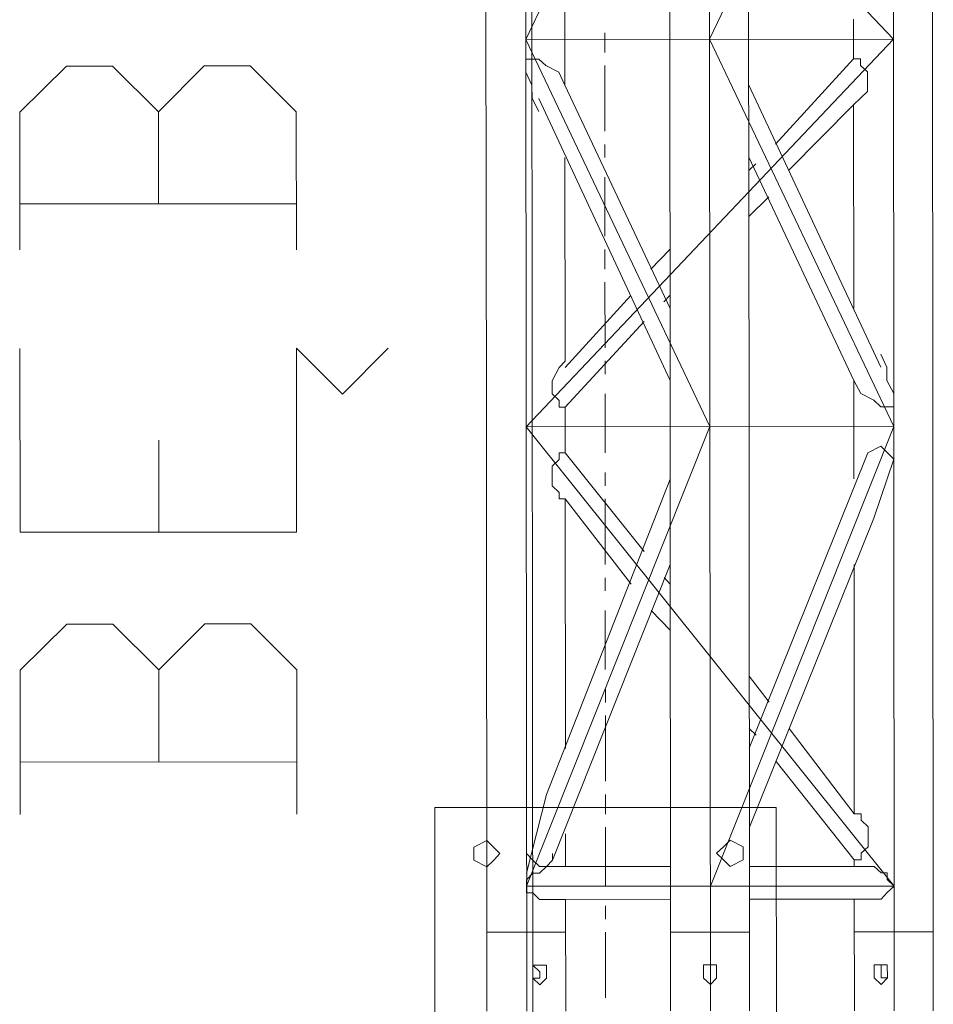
# Model space of a CAD drawing. Header units: inches. Extents: x -5850 to 5646, y 8947 to 13007.
# Tile 139 of 256: x -4375 to -4316, y 10949 to 11013. Entities that reach past the tile are written whole.
import ezdxf

# ---------------------------------------------------------------- set-up
doc = ezdxf.new("R2010")
doc.units = ezdxf.units.IN
doc.header["$MEASUREMENT"] = 0
doc.layers.add('at_Entity', color=7, linetype='Continuous')
doc.layers.add('at_Rect', color=7, linetype='Continuous')

msp = doc.modelspace()

# ---------------------------------------------------------------- linework, layer by layer
at = {"layer": 'at_Entity', "color": 7, "lineweight": 20}
for p, q in [((-4341.428, 10560.866), (-4342.113, 11327.941)), ((-4344.808, 11036.482), (-4344.764, 10986.64)), ((-4342.199, 10986.642), (-4342.243, 11036.484)), ((-4342.243, 11036.484), (-4318.577, 11011.584)), ((-4330.421, 11036.494), (-4342.221, 11011.563)), ((-4332.986, 11036.492), (-4332.942, 10986.65)), ((-4330.377, 10986.652), (-4330.421, 11036.494)), ((-4318.599, 11036.505), (-4330.399, 11011.573)), ((-4327.867, 10986.655), (-4327.912, 11036.497)), ((-4318.555, 10986.663), (-4318.599, 11036.505)), ((-4316.045, 10986.665), (-4316.09, 11036.507)), ((-4339.709, 11008.61), (-4339.714, 11014.526)), ((-4321.143, 11012.853), (-4321.141, 11010.316)), ((-4342.221, 11011.563), (-4318.577, 11011.584)), ((-4342.221, 11011.563), (-4330.377, 10986.652)), ((-4318.577, 11011.584), (-4342.199, 10986.642)), ((-4330.399, 11011.573), (-4318.555, 10986.663)), ((-4371.775, 11009.847), (-4374.783, 11006.889)), ((-4368.819, 11009.849), (-4371.775, 11009.847)), ((-4365.861, 11006.897), (-4368.819, 11009.849)), ((-4362.908, 11009.855), (-4365.861, 11006.897)), ((-4359.953, 11009.857), (-4362.908, 11009.855)), ((-4356.994, 11006.904), (-4359.953, 11009.857)), ((-4342.22, 11010.297), (-4341.383, 11010.298)), ((-4342.219, 11009.455), (-4342.22, 11010.297)), ((-4341.383, 11010.298), (-4340.937, 11009.874)), ((-4340.937, 11009.874), (-4340.1, 11009.457)), ((-4326.155, 11004.819), (-4321.141, 11010.316)), ((-4321.141, 11010.316), (-4320.695, 11010.316)), ((-4320.695, 11010.316), (-4320.695, 11009.892)), ((-4320.695, 11009.892), (-4320.248, 11009.475)), ((-4341.828, 11008.608), (-4342.219, 11009.455)), ((-4340.1, 11009.457), (-4339.709, 11008.61)), ((-4320.248, 11009.475), (-4320.247, 11008.203)), ((-4341.827, 11007.766), (-4341.828, 11008.608)), ((-4332.949, 10994.256), (-4339.709, 11008.61)), ((-4327.887, 11008.62), (-4319.395, 10990.465)), ((-4320.247, 11008.203), (-4320.693, 11007.784)), ((-4341.38, 11006.918), (-4341.827, 11007.766)), ((-4332.945, 10989.611), (-4341.381, 11007.766)), ((-4325.317, 11003.13), (-4321.138, 11007.36)), ((-4320.693, 11007.784), (-4321.138, 11007.36)), ((-4321.138, 11007.36), (-4321.127, 10994.267)), ((-4374.783, 11006.889), (-4374.775, 10998.017)), ((-4365.861, 11006.897), (-4365.856, 11000.986)), ((-4356.986, 10998.032), (-4356.994, 11006.904)), ((-4339.693, 10990.871), (-4339.705, 11003.964)), ((-4327.883, 11003.975), (-4321.123, 10989.622)), ((-4327.882, 11003.127), (-4327.436, 11003.552)), ((-4374.778, 11000.978), (-4356.989, 11000.993)), ((-4327.879, 11000.172), (-4326.598, 11001.444)), ((-4334.178, 10996.787), (-4332.952, 10998.054)), ((-4339.693, 10990.447), (-4335.459, 10995.096)), ((-4333.339, 10994.68), (-4332.949, 10995.098)), ((-4339.691, 10987.91), (-4334.621, 10993.407)), ((-4374.759, 10979.854), (-4374.77, 10991.682)), ((-4356.97, 10979.87), (-4356.981, 10991.698)), ((-4356.981, 10991.698), (-4354.023, 10988.745)), ((-4354.023, 10988.745), (-4351.07, 10991.703)), ((-4340.083, 10990.447), (-4339.693, 10990.871)), ((-4319.395, 10991.313), (-4319.004, 10990.466)), ((-4340.529, 10989.604), (-4340.083, 10990.447)), ((-4319.004, 10990.466), (-4319.004, 10989.624)), ((-4340.528, 10988.757), (-4340.529, 10989.604)), ((-4321.123, 10989.622), (-4321.12, 10986.661)), ((-4320.676, 10988.774), (-4321.123, 10989.622)), ((-4319.004, 10989.624), (-4318.557, 10988.776)), ((-4340.081, 10988.333), (-4340.528, 10988.757)), ((-4340.081, 10987.91), (-4340.081, 10988.333)), ((-4319.839, 10988.351), (-4320.676, 10988.774)), ((-4319.392, 10987.928), (-4319.839, 10988.351)), ((-4318.557, 10988.776), (-4318.556, 10987.929)), ((-4339.691, 10987.91), (-4340.081, 10987.91)), ((-4339.689, 10986.644), (-4339.691, 10987.91)), ((-4318.556, 10987.929), (-4319.392, 10987.928)), ((-4344.764, 10986.64), (-4344.73, 10949.049)), ((-4318.555, 10986.663), (-4342.199, 10986.642)), ((-4318.528, 10957.097), (-4342.199, 10986.642)), ((-4342.199, 10986.642), (-4342.165, 10949.051)), ((-4342.172, 10957.076), (-4330.377, 10986.652)), ((-4339.689, 10986.644), (-4339.688, 10984.954)), ((-4332.942, 10986.65), (-4332.908, 10949.059)), ((-4330.377, 10986.652), (-4330.343, 10949.062)), ((-4330.35, 10957.086), (-4318.555, 10986.663)), ((-4327.834, 10949.064), (-4327.867, 10986.655)), ((-4321.12, 10986.661), (-4321.117, 10983.281)), ((-4318.555, 10986.663), (-4318.521, 10949.072)), ((-4316.012, 10949.075), (-4316.045, 10986.665)), ((-4365.837, 10979.862), (-4365.842, 10985.779)), ((-4320.226, 10984.972), (-4319.39, 10985.396)), ((-4319.39, 10985.396), (-4318.553, 10984.555)), ((-4340.524, 10984.112), (-4340.078, 10984.536)), ((-4340.078, 10984.536), (-4340.078, 10984.954)), ((-4340.078, 10984.954), (-4339.688, 10984.954)), ((-4339.688, 10984.954), (-4334.608, 10978.624)), ((-4327.849, 10965.961), (-4320.226, 10984.972)), ((-4318.553, 10984.555), (-4319.832, 10980.751)), ((-4340.522, 10982.84), (-4340.524, 10984.112)), ((-4332.939, 10983.271), (-4340.895, 10962.988)), ((-4340.076, 10982.422), (-4340.522, 10982.84)), ((-4340.076, 10981.999), (-4340.076, 10982.422)), ((-4339.685, 10981.999), (-4340.076, 10981.999)), ((-4339.671, 10965.95), (-4339.685, 10981.999)), ((-4335.442, 10976.51), (-4339.685, 10981.999)), ((-4327.844, 10960.892), (-4319.832, 10980.751)), ((-4356.97, 10979.87), (-4374.759, 10979.854)), ((-4332.934, 10977.778), (-4340.501, 10958.767)), ((-4321.112, 10977.789), (-4321.098, 10961.74)), ((-4332.933, 10976.512), (-4333.324, 10976.936)), ((-4332.93, 10973.557), (-4334.158, 10974.821)), ((-4371.742, 10973.946), (-4374.751, 10970.988)), ((-4368.787, 10973.948), (-4371.742, 10973.946)), ((-4365.829, 10970.996), (-4368.787, 10973.948)), ((-4362.876, 10973.954), (-4365.829, 10970.996)), ((-4359.92, 10973.956), (-4362.876, 10973.954)), ((-4356.962, 10971.003), (-4359.92, 10973.956)), ((-4374.751, 10970.988), (-4374.743, 10961.692)), ((-4365.829, 10970.996), (-4365.824, 10965.079)), ((-4356.954, 10961.708), (-4356.962, 10971.003)), ((-4326.569, 10968.917), (-4327.853, 10970.606)), ((-4327.404, 10966.803), (-4327.85, 10967.226)), ((-4321.098, 10961.74), (-4325.285, 10967.229)), ((-4374.746, 10965.071), (-4356.957, 10965.087)), ((-4321.095, 10958.784), (-4326.119, 10965.114)), ((-4342.173, 10957.918), (-4340.895, 10962.988)), ((-4321.098, 10961.74), (-4320.652, 10961.74)), ((-4320.652, 10961.74), (-4320.651, 10961.322)), ((-4320.651, 10961.322), (-4320.205, 10960.898)), ((-4339.664, 10958.344), (-4339.666, 10960.457)), ((-4320.205, 10960.898), (-4320.204, 10959.627)), ((-4344.74, 10960.029), (-4345.576, 10959.604)), ((-4344.294, 10959.605), (-4344.74, 10960.029)), ((-4329.07, 10960.043), (-4329.516, 10959.619)), ((-4328.234, 10959.62), (-4329.07, 10960.043)), ((-4345.576, 10959.604), (-4345.576, 10958.762)), ((-4343.903, 10959.188), (-4344.294, 10959.605)), ((-4344.293, 10958.763), (-4343.903, 10959.188)), ((-4341.784, 10958.766), (-4342.174, 10959.189)), ((-4340.501, 10958.767), (-4340.501, 10959.191)), ((-4329.516, 10959.619), (-4329.962, 10959.2)), ((-4329.962, 10959.2), (-4329.515, 10958.777)), ((-4328.233, 10958.778), (-4328.234, 10959.62)), ((-4320.204, 10959.627), (-4320.649, 10959.208)), ((-4320.649, 10959.208), (-4320.649, 10958.785)), ((-4345.576, 10958.762), (-4344.739, 10958.339)), ((-4344.739, 10958.339), (-4344.293, 10958.763)), ((-4341.337, 10958.342), (-4341.784, 10958.766)), ((-4340.891, 10958.343), (-4340.501, 10958.767)), ((-4329.515, 10958.777), (-4329.069, 10958.353)), ((-4329.069, 10958.353), (-4328.233, 10958.778)), ((-4320.649, 10958.785), (-4321.095, 10958.784)), ((-4321.095, 10958.36), (-4321.095, 10958.784)), ((-4342.173, 10957.499), (-4341.783, 10957.918)), ((-4341.783, 10957.918), (-4341.337, 10957.918)), ((-4341.337, 10957.918), (-4340.891, 10958.343)), ((-4340.891, 10958.343), (-4341.337, 10958.342)), ((-4339.664, 10958.344), (-4340.891, 10958.343)), ((-4332.917, 10958.35), (-4339.664, 10958.344)), ((-4327.842, 10958.354), (-4321.095, 10958.36)), ((-4319.812, 10958.361), (-4321.095, 10958.36)), ((-4319.812, 10958.361), (-4319.366, 10957.938)), ((-4319.366, 10957.938), (-4318.975, 10957.938)), ((-4318.975, 10957.938), (-4318.975, 10957.52)), ((-4342.172, 10956.652), (-4342.173, 10957.499)), ((-4318.975, 10957.52), (-4318.528, 10957.097)), ((-4342.172, 10957.076), (-4318.528, 10957.097)), ((-4341.782, 10956.652), (-4342.172, 10956.652)), ((-4341.335, 10956.234), (-4341.782, 10956.652)), ((-4318.974, 10956.673), (-4319.364, 10956.254)), ((-4318.528, 10957.097), (-4318.974, 10956.673)), ((-4340.889, 10956.235), (-4341.335, 10956.234)), ((-4339.662, 10956.236), (-4340.889, 10956.235)), ((-4332.915, 10956.242), (-4339.662, 10956.236)), ((-4339.662, 10956.236), (-4339.656, 10949.053)), ((-4327.84, 10956.246), (-4321.093, 10956.252)), ((-4321.093, 10956.252), (-4319.81, 10956.254)), ((-4321.086, 10949.07), (-4321.093, 10956.252)), ((-4319.364, 10956.254), (-4319.81, 10956.254)), ((-4339.66, 10954.122), (-4344.735, 10954.118)), ((-4327.838, 10954.133), (-4332.913, 10954.128)), ((-4316.016, 10954.144), (-4321.091, 10954.139)), ((-4341.777, 10951.165), (-4341.778, 10952.007)), ((-4341.778, 10952.007), (-4341.331, 10952.007)), ((-4341.778, 10952.007), (-4341.331, 10951.584)), ((-4341.331, 10952.007), (-4340.885, 10952.008)), ((-4341.331, 10951.584), (-4341.331, 10951.165)), ((-4340.885, 10952.008), (-4340.885, 10951.166)), ((-4330.791, 10951.175), (-4330.792, 10952.017)), ((-4330.792, 10952.017), (-4330.346, 10952.017)), ((-4330.346, 10952.017), (-4329.956, 10952.018)), ((-4329.956, 10952.018), (-4329.955, 10951.176)), ((-4319.36, 10952.027), (-4319.806, 10952.027)), ((-4319.806, 10952.027), (-4319.806, 10951.185)), ((-4318.97, 10952.027), (-4319.36, 10952.027)), ((-4319.36, 10952.027), (-4318.97, 10952.027)), ((-4319.36, 10952.027), (-4319.36, 10951.185)), ((-4318.969, 10951.185), (-4318.97, 10952.027)), ((-4341.33, 10950.742), (-4341.777, 10951.165)), ((-4341.331, 10951.165), (-4341.777, 10951.165)), ((-4340.885, 10951.166), (-4341.33, 10950.742)), ((-4330.345, 10950.751), (-4330.791, 10951.175)), ((-4329.955, 10951.176), (-4330.345, 10950.751)), ((-4319.806, 10951.185), (-4319.359, 10950.761)), ((-4319.36, 10951.185), (-4318.969, 10951.185)), ((-4319.359, 10950.761), (-4318.969, 10951.185))]:
    msp.add_line(p, q, dxfattribs=at)
at = {"layer": 'at_Entity', "color": 3, "lineweight": 20}
for p, q in [((-4337.147, 11011.991), (-4337.146, 11010.725)), ((-4337.145, 11009.878), (-4337.141, 11005.656)), ((-4337.14, 11004.809), (-4337.14, 11003.967)), ((-4337.139, 11002.701), (-4337.135, 10998.898)), ((-4337.134, 10998.05), (-4337.133, 10996.784)), ((-4337.133, 10995.942), (-4337.129, 10991.715)), ((-4337.128, 10990.873), (-4337.127, 10990.026)), ((-4337.126, 10988.76), (-4337.123, 10984.957)), ((-4337.122, 10983.691), (-4337.121, 10982.843)), ((-4337.12, 10982.001), (-4337.116, 10977.774)), ((-4337.116, 10976.932), (-4337.115, 10976.09)), ((-4337.114, 10974.819), (-4337.11, 10971.021)), ((-4337.109, 10969.75), (-4337.108, 10968.908)), ((-4337.108, 10968.06), (-4337.104, 10963.839)), ((-4337.103, 10962.991), (-4337.102, 10961.725)), ((-4337.101, 10960.883), (-4337.098, 10957.08)), ((-4337.097, 10955.814), (-4337.096, 10954.967)), ((-4337.095, 10954.125), (-4337.091, 10949.898))]:
    msp.add_line(p, q, dxfattribs=at)
at = {"layer": 'at_Rect', "color": 7, "lineweight": 20}
for p, q in [((-4348.081, 10962.138), (-4326.117, 10962.157)), ((-4348.081, 10962.138), (-4348.058, 10936.371)), ((-4326.094, 10936.39), (-4326.117, 10962.157))]:
    msp.add_line(p, q, dxfattribs=at)

doc.saveas('drawing.dxf')
